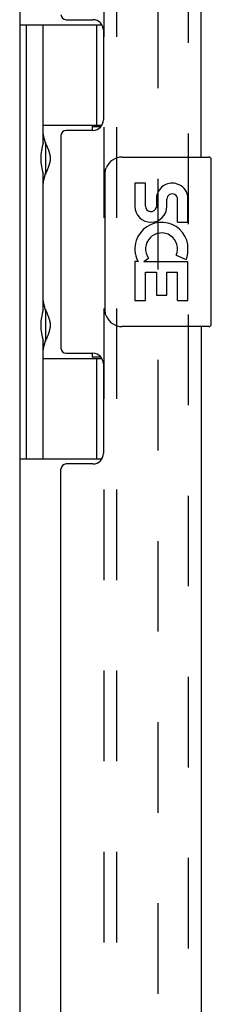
# Model space of a CAD drawing. Header units: inches. Extents: x 0 to 97.1, y 0 to 62.9.
# Tile 19 of 56: x 60.5 to 61.6, y 31.7 to 37.5. Entities that reach past the tile are written whole.
import ezdxf

# ---------------------------------------------------------------- set-up
doc = ezdxf.new("R2010")
doc.units = ezdxf.units.IN
doc.header["$LTSCALE"] = 5.342857
doc.header["$MEASUREMENT"] = 0
doc.linetypes.add('HIDDEN', pattern=[0.2, 0.1, -0.1])
doc.layers.get('0').update_dxf_attribs({"linetype": 'CONTINUOUS'})
for name, color, linetype in [('DEFAULT_2', 8, 'HIDDEN'), ('REAR_DOOR', 7, 'CONTINUOUS'), ('SUBPANEL', 7, 'CONTINUOUS')]:
    doc.layers.add(name, color=color, linetype=linetype)

msp = doc.modelspace()

# ---------------------------------------------------------------- linework, layer by layer
at = {"color": 3, "linetype": 'Continuous'}
msp.add_line((60.505346, 39.741072), (60.505346, 22.145072), dxfattribs=at)
at = {"color": 7, "linetype": 'Continuous'}
for p, q in [((60.505346, 37.472597), (60.989941, 37.472597)), ((60.544716, 34.913542), (60.544716, 37.472597)), ((60.643142, 36.775777), (60.643142, 37.472597)), ((60.958102, 37.472597), (60.958102, 36.882046)), ((60.643142, 36.882046), (60.990232, 36.882046)), ((60.932068, 36.873072), (60.932068, 36.850572)), ((60.932068, 36.873072), (60.984049, 36.873072)), ((60.658048, 36.7757), (60.659566, 36.771911)), ((60.659566, 36.771911), (60.666114, 36.755802)), ((60.659901, 36.615195), (60.659901, 36.755195)), ((60.666114, 36.755802), (60.667805, 36.751607)), ((60.667805, 36.751607), (60.66948, 36.747398)), ((60.658799, 36.596571), (60.657314, 36.592839)), ((60.661951, 36.604364), (60.658799, 36.596571)), ((60.66443, 36.610446), (60.661951, 36.604364)), ((60.66696, 36.616681), (60.66443, 36.610446)), ((60.668647, 36.620889), (60.66696, 36.616681)), ((60.670303, 36.62509), (60.668647, 36.620889)), ((60.671907, 36.629248), (60.670303, 36.62509)), ((60.643142, 35.791525), (60.643142, 36.594614)), ((60.657314, 36.592839), (60.656311, 36.590285)), ((60.658048, 35.791448), (60.659566, 35.787659)), ((60.659566, 35.787659), (60.666114, 35.77155)), ((60.659901, 35.630943), (60.659901, 35.770943)), ((60.666114, 35.77155), (60.667805, 35.767355)), ((60.667805, 35.767355), (60.66948, 35.763146)), ((60.643142, 34.913542), (60.643142, 35.610362)), ((60.658799, 35.612319), (60.657314, 35.608587)), ((60.661951, 35.620112), (60.658799, 35.612319)), ((60.66443, 35.626194), (60.661951, 35.620112)), ((60.66696, 35.632429), (60.66443, 35.626194)), ((60.668647, 35.636637), (60.66696, 35.632429)), ((60.670303, 35.640838), (60.668647, 35.636637)), ((60.671907, 35.644996), (60.670303, 35.640838)), ((60.657314, 35.608587), (60.656311, 35.606033)), ((60.643142, 35.504093), (60.990235, 35.504093)), ((60.932068, 35.535572), (60.932068, 35.513072)), ((60.984049, 35.513072), (60.932068, 35.513072)), ((60.958102, 35.504093), (60.958102, 34.913542)), ((60.505346, 34.913542), (60.989938, 34.913542))]:
    msp.add_line(p, q, dxfattribs=at)
for points in [[(60.643142, 36.830819), (60.643149, 36.829905), (60.643173, 36.828974), (60.643213, 36.828026), (60.64327, 36.827059), (60.643342, 36.826075), (60.643432, 36.825071), (60.643538, 36.824049), (60.643661, 36.823008), (60.643801, 36.821947), (60.643958, 36.820866), (60.644133, 36.819765), (60.644325, 36.818643), (60.644535, 36.817501), (60.644763, 36.816337), (60.645009, 36.815152), (60.645273, 36.813945), (60.645556, 36.812716), (60.645857, 36.811464), (60.646176, 36.81019), (60.646514, 36.808893), (60.646871, 36.807572), (60.647247, 36.806227), (60.647643, 36.804857), (60.648057, 36.803463), (60.648491, 36.802043), (60.648945, 36.800598), (60.649418, 36.799127), (60.64991, 36.79763), (60.650422, 36.796106), (60.650953, 36.794557), (60.651419, 36.793223)], [(60.656311, 36.780105), (60.656596, 36.779376), (60.658048, 36.7757)], [(60.66948, 36.747398), (60.671112, 36.743215), (60.671906, 36.741143), (60.672682, 36.739089), (60.673439, 36.737057), (60.674173, 36.735048), (60.674883, 36.733067), (60.675568, 36.731117), (60.676226, 36.729199), (60.676856, 36.72732), (60.677457, 36.725478), (60.678029, 36.723676), (60.678572, 36.721913), (60.679087, 36.720187), (60.679574, 36.718498), (60.680034, 36.716845), (60.680468, 36.715225), (60.680875, 36.713639), (60.681258, 36.712084), (60.681617, 36.710559), (60.681951, 36.709063), (60.682263, 36.707595), (60.682553, 36.706152), (60.682822, 36.704732), (60.68307, 36.703332), (60.683299, 36.701951), (60.683508, 36.700588), (60.683699, 36.699242), (60.683871, 36.697913), (60.684025, 36.696599), (60.684162, 36.695299), (60.684281, 36.694011), (60.684384, 36.692734), (60.68447, 36.691466), (60.684541, 36.690204), (60.684595, 36.688948), (60.684634, 36.687695), (60.684657, 36.686445), (60.684665, 36.685195), (60.684657, 36.683946), (60.684634, 36.682696), (60.684595, 36.681443), (60.684541, 36.680187), (60.68447, 36.678925), (60.684384, 36.677657), (60.684281, 36.67638), (60.684162, 36.675092), (60.684025, 36.673792), (60.683871, 36.672478), (60.683699, 36.671148), (60.683508, 36.669803), (60.683299, 36.66844), (60.68307, 36.667059), (60.682822, 36.665659), (60.682553, 36.664239), (60.682263, 36.662796), (60.681951, 36.661328), (60.681617, 36.659832), (60.681258, 36.658307), (60.680876, 36.656752), (60.680468, 36.655166), (60.680034, 36.653546), (60.679574, 36.651893), (60.679087, 36.650204), (60.678572, 36.648478), (60.678029, 36.646714), (60.677457, 36.644913), (60.676856, 36.643071), (60.676226, 36.641191), (60.675568, 36.639274), (60.674883, 36.637324), (60.674173, 36.635343), (60.673439, 36.633334), (60.672683, 36.631302), (60.671907, 36.629248)], [(60.651419, 36.577168), (60.650953, 36.575834), (60.650422, 36.574284), (60.64991, 36.572761), (60.649418, 36.571264), (60.648945, 36.569793), (60.648491, 36.568348), (60.648057, 36.566928), (60.647643, 36.565533), (60.647247, 36.564164), (60.646871, 36.562819), (60.646514, 36.561498), (60.646176, 36.5602), (60.645857, 36.558926), (60.645556, 36.557675), (60.645273, 36.556446), (60.645009, 36.555239), (60.644763, 36.554053), (60.644535, 36.55289), (60.644325, 36.551747), (60.644133, 36.550626), (60.643958, 36.549525), (60.643801, 36.548444), (60.643661, 36.547383), (60.643538, 36.546341), (60.643432, 36.545319), (60.643342, 36.544316), (60.64327, 36.543331), (60.643213, 36.542365), (60.643173, 36.541416), (60.643149, 36.540485), (60.643142, 36.539572)], [(60.643142, 35.846567), (60.643149, 35.845653), (60.643173, 35.844722), (60.643213, 35.843774), (60.64327, 35.842807), (60.643342, 35.841823), (60.643432, 35.840819), (60.643538, 35.839797), (60.643661, 35.838756), (60.643801, 35.837695), (60.643958, 35.836614), (60.644133, 35.835513), (60.644325, 35.834391), (60.644535, 35.833249), (60.644763, 35.832085), (60.645009, 35.8309), (60.645273, 35.829693), (60.645556, 35.828464), (60.645857, 35.827212), (60.646176, 35.825938), (60.646514, 35.824641), (60.646871, 35.82332), (60.647247, 35.821975), (60.647643, 35.820605), (60.648057, 35.819211), (60.648491, 35.817791), (60.648945, 35.816346), (60.649418, 35.814875), (60.64991, 35.813378), (60.650422, 35.811854), (60.650953, 35.810305), (60.651419, 35.808971)], [(60.656311, 35.795854), (60.656596, 35.795124), (60.658048, 35.791448)], [(60.66948, 35.763146), (60.671112, 35.758963), (60.671906, 35.756891), (60.672682, 35.754837), (60.673439, 35.752805), (60.674173, 35.750796), (60.674883, 35.748815), (60.675568, 35.746865), (60.676226, 35.744948), (60.676856, 35.743068), (60.677457, 35.741226), (60.678029, 35.739424), (60.678572, 35.737661), (60.679087, 35.735935), (60.679574, 35.734246), (60.680034, 35.732593), (60.680468, 35.730973), (60.680875, 35.729387), (60.681258, 35.727832), (60.681617, 35.726307), (60.681951, 35.724811), (60.682263, 35.723343), (60.682553, 35.7219), (60.682822, 35.72048), (60.68307, 35.71908), (60.683299, 35.717699), (60.683508, 35.716336), (60.683699, 35.71499), (60.683871, 35.713661), (60.684025, 35.712347), (60.684162, 35.711047), (60.684281, 35.709759), (60.684384, 35.708482), (60.68447, 35.707214), (60.684541, 35.705952), (60.684595, 35.704696), (60.684634, 35.703443), (60.684657, 35.702193), (60.684665, 35.700943), (60.684657, 35.699694), (60.684634, 35.698444), (60.684595, 35.697191), (60.684541, 35.695935), (60.68447, 35.694673), (60.684384, 35.693405), (60.684281, 35.692128), (60.684162, 35.69084), (60.684025, 35.68954), (60.683871, 35.688226), (60.683699, 35.686896), (60.683508, 35.685551), (60.683299, 35.684188), (60.68307, 35.682807), (60.682822, 35.681407), (60.682553, 35.679987), (60.682263, 35.678544), (60.681951, 35.677076), (60.681617, 35.67558), (60.681258, 35.674055), (60.680876, 35.6725), (60.680468, 35.670914), (60.680034, 35.669294), (60.679574, 35.667641), (60.679087, 35.665952), (60.678572, 35.664226), (60.678029, 35.662463), (60.677457, 35.660661), (60.676856, 35.658819), (60.676226, 35.656939), (60.675568, 35.655022), (60.674883, 35.653072), (60.674173, 35.651091), (60.673439, 35.649083), (60.672683, 35.64705), (60.671907, 35.644996)], [(60.651419, 35.592916), (60.650953, 35.591582), (60.650422, 35.590032), (60.64991, 35.588509), (60.649418, 35.587012), (60.648945, 35.585541), (60.648491, 35.584096), (60.648057, 35.582676), (60.647643, 35.581281), (60.647247, 35.579912), (60.646871, 35.578567), (60.646514, 35.577246), (60.646176, 35.575948), (60.645857, 35.574674), (60.645556, 35.573423), (60.645273, 35.572194), (60.645009, 35.570987), (60.644763, 35.569801), (60.644535, 35.568638), (60.644325, 35.567495), (60.644133, 35.566374), (60.643958, 35.565273), (60.643801, 35.564192), (60.643661, 35.563131), (60.643538, 35.562089), (60.643432, 35.561067), (60.643342, 35.560064), (60.64327, 35.559079), (60.643213, 35.558113), (60.643173, 35.557164), (60.643149, 35.556233), (60.643142, 35.55532)]]:
    msp.add_lwpolyline(points, dxfattribs=at)
for centre, start, end in [((60.569901, 36.755195), 0, 35.4682086), ((60.569901, 36.615195), 324.5317914, 360), ((60.569901, 35.770943), 0, 35.4682086), ((60.569901, 35.630943), 324.5317914, 360)]:
    msp.add_arc(centre, 0.09, start, end, dxfattribs=at)
for centre in [(60.737924, 36.685195), (60.737924, 35.700943)]:
    msp.add_ellipse(centre, major_axis=(0, 0.1875), ratio=0.57735027, start_param=1.06660179, end_param=2.07499086, dxfattribs=at)
at = {"layer": 'DEFAULT_2', "color": 8, "linetype": 'HIDDEN'}
msp.add_line((61.317854, 39.770494), (61.317854, 22.11565), dxfattribs=at)
at = {"layer": 'REAR_DOOR', "color": 8, "linetype": 'HIDDEN'}
msp.add_line((61.498268, 21.338072), (61.498268, 40.548072), dxfattribs=at)
at = {"layer": 'REAR_DOOR', "color": 3, "linetype": 'Continuous'}
for p, q in [((61.573268, 36.693072), (61.573268, 40.548072)), ((60.779268, 37.503572), (60.936268, 37.503572)), ((60.998268, 37.441572), (60.998268, 36.912572)), ((60.936268, 36.850572), (60.779268, 36.850572)), ((60.748268, 36.819572), (60.748268, 35.566572)), ((61.573268, 35.693072), (61.573268, 26.193072)), ((60.779268, 35.535572), (60.936268, 35.535572)), ((60.998268, 35.473572), (60.998268, 34.944572)), ((60.936268, 34.882572), (60.779268, 34.882572)), ((60.748268, 27.034572), (60.748268, 34.851572))]:
    msp.add_line(p, q, dxfattribs=at)
at = {"layer": 'REAR_DOOR', "color": 7, "linetype": 'Continuous'}
for p, q in [((61.108268, 36.693072), (61.618268, 36.693072)), ((61.633268, 35.708072), (61.633268, 36.678072)), ((61.00836, 35.793072), (61.00836, 36.593072)), ((61.1836, 36.538869), (61.1836, 36.402551)), ((61.246473, 36.538869), (61.1836, 36.538869)), ((61.246473, 36.402551), (61.246473, 36.538869)), ((61.311593, 36.465111), (61.311642, 36.396103)), ((61.372238, 36.402551), (61.372202, 36.444538)), ((61.435092, 36.308246), (61.435092, 36.444564)), ((61.495717, 36.308246), (61.495717, 36.465046)), ((61.435092, 36.308246), (61.495717, 36.308246)), ((61.495717, 36.124577), (61.495717, 36.177563)), ((61.1836, 36.077632), (61.1836, 35.84726)), ((61.201805, 36.077632), (61.1836, 36.077632)), ((61.236252, 36.077632), (61.263625, 36.09682)), ((61.236252, 36.077632), (61.495717, 36.077632)), ((61.42734, 36.113606), (61.485035, 36.088636)), ((61.495717, 35.84726), (61.495717, 36.077632)), ((61.246473, 35.84726), (61.246473, 36.014757)), ((61.246473, 36.014757), (61.311607, 36.014757)), ((61.311607, 36.014757), (61.311607, 35.878697)), ((61.372218, 35.878697), (61.372218, 36.014757)), ((61.372218, 36.014757), (61.435092, 36.014757)), ((61.435092, 35.84726), (61.435092, 36.014757)), ((61.1836, 35.84726), (61.246473, 35.84726)), ((61.311607, 35.878697), (61.372218, 35.878697)), ((61.435092, 35.84726), (61.495717, 35.84726)), ((61.618268, 35.693072), (61.108268, 35.693072))]:
    msp.add_line(p, q, dxfattribs=at)
for points in [[(61.00836, 36.593072), (61.008553, 36.599373), (61.009127, 36.605593), (61.01007, 36.61171), (61.011376, 36.617704), (61.013035, 36.623556), (61.015039, 36.629243)], [(61.015038, 35.756901), (61.013036, 35.762585), (61.011377, 35.768434), (61.010072, 35.774427), (61.009128, 35.780545), (61.008554, 35.786767), (61.00836, 35.793072)]]:
    msp.add_lwpolyline(points, dxfattribs=at)
at = {"layer": 'REAR_DOOR', "color": 3, "linetype": 'Continuous'}
for centre, radius, start, end in [((60.779268, 37.534572), 0.031, 180, 270), ((60.936268, 37.441572), 0.062, 0, 90), ((60.936268, 36.912572), 0.062, 270, 360), ((60.779268, 36.819572), 0.031, 90, 180), ((60.779268, 35.566572), 0.031, 180, 270), ((60.936268, 35.473572), 0.062, 0, 90), ((60.936268, 34.944572), 0.062, 270, 360), ((60.779268, 34.851572), 0.031, 90, 180)]:
    msp.add_arc(centre, radius, start, end, dxfattribs=at)
at = {"layer": 'REAR_DOOR', "color": 7, "linetype": 'Continuous'}
for centre, radius, start, end in [((61.108268, 36.593072), 0.1, 90, 158.8003606), ((61.618268, 36.678072), 0.015, 0, 90), ((61.403703, 36.444579), 0.094263, 71.7266658, 167.4337892), ((61.403703, 36.444579), 0.094263, 12.5401708, 71.7010304), ((61.403647, 36.444564), 0.031445, 0, 180.0484712), ((61.277919, 36.402551), 0.094319, 180, 360), ((61.277919, 36.402551), 0.031445, 180, 261.2294617), ((61.277266, 36.40743), 0.036194, 263.428547, 341.7627798), ((61.34078, 36.15107), 0.157186, 9.7031365, 161.8791311), ((61.33748, 36.15085), 0.154122, 161.4198819, 206.1962946), ((61.34078, 36.15107), 0.094319, 336.5966472, 215.1121749), ((61.34078, 36.15107), 0.157186, 205.7370454, 207.8532025), ((61.34078, 36.15107), 0.157186, 336.5966472, 350.2968635), ((61.108268, 35.793072), 0.1, 201.2050205, 270), ((61.618268, 35.708072), 0.015, 270, 360)]:
    msp.add_arc(centre, radius, start, end, dxfattribs=at)
at = {"layer": 'SUBPANEL', "color": 8, "linetype": 'HIDDEN'}
for p, q in [((61.002268, 22.443072), (61.002268, 39.443072)), ((61.077268, 22.443072), (61.077268, 39.443072))]:
    msp.add_line(p, q, dxfattribs=at)

doc.saveas('drawing.dxf')
